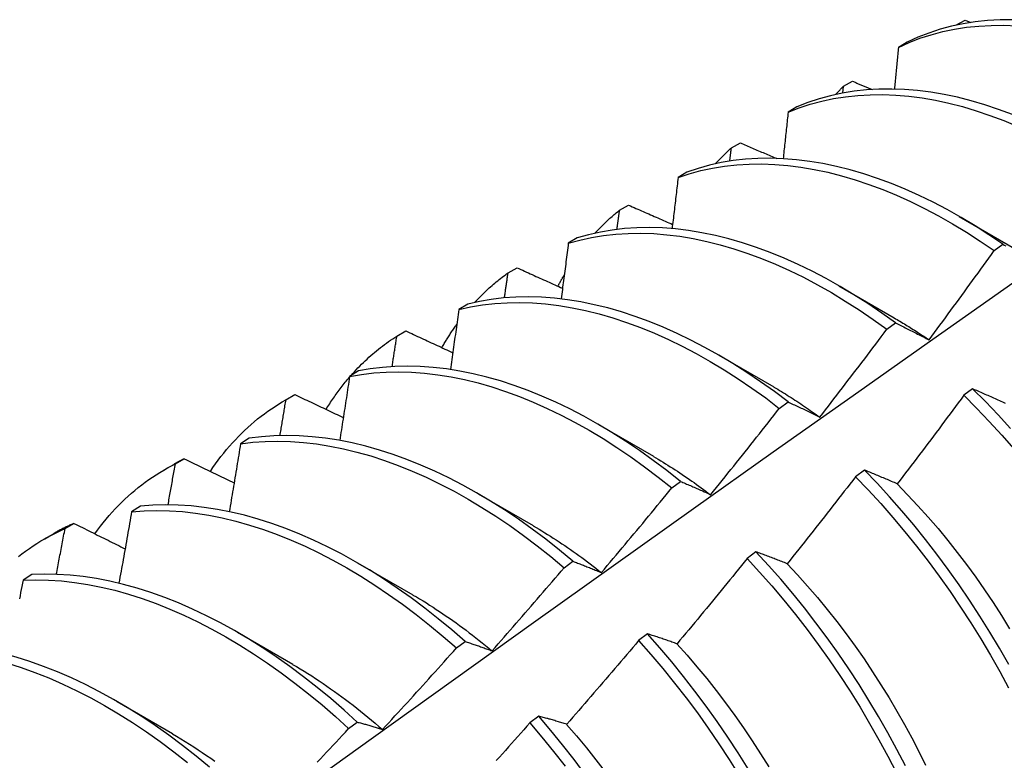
# Model space of a CAD drawing. Header units: inches. Extents: x 18 to 168, y 13 to 111.
# Tile 50 of 55: x 152.046 to 152.331, y 64.886 to 65.1. Entities that reach past the tile are written whole.
import ezdxf

# ---------------------------------------------------------------- set-up
doc = ezdxf.new("R2010")
doc.units = ezdxf.units.IN
doc.header["$MEASUREMENT"] = 0
doc.layers.add('Visible Edges(ANSI)', color=7, linetype='Continuous', lineweight=25)

msp = doc.modelspace()

# ---------------------------------------------------------------- linework, layer by layer
at = {"layer": 'Visible Edges(ANSI)'}
for p, q in [((152.31729, 65.09881), (152.31736, 65.09888)), ((152.31735, 65.09882), (152.31736, 65.09888)), ((152.31736, 65.09888), (152.31999, 65.10031)), ((152.31999, 65.10031), (152.32169, 65.09963)), ((152.30329, 65.09392), (152.3007, 65.09242)), ((152.28482, 65.08118), (152.28745, 65.08261)), ((152.2846, 65.0792), (152.28482, 65.08118)), ((152.27137, 65.07521), (152.2688, 65.07369)), ((152.25238, 65.06334), (152.255, 65.06478)), ((152.23954, 65.05635), (152.23697, 65.05482)), ((152.22004, 65.04535), (152.22265, 65.04681)), ((152.31832, 65.04353), (152.33427, 65.0343)), ((152.20778, 65.03734), (152.20522, 65.0358)), ((152.3284, 65.03365), (152.33091, 65.03549)), ((152.18778, 65.02723), (152.19038, 65.0287)), ((152.28352, 65.02349), (152.29947, 65.01427)), ((152.1761, 65.01818), (152.17354, 65.01662)), ((152.29734, 65.01091), (152.29985, 65.01276)), ((152.15562, 65.00897), (152.15821, 65.01045)), ((152.24872, 65.00346), (152.26467, 64.99423)), ((152.14448, 64.99886), (152.14193, 64.9973)), ((152.32216, 64.99372), (152.31963, 64.99182)), ((152.12306, 64.99028), (152.12587, 64.9919)), ((152.12354, 64.99056), (152.12613, 64.99205)), ((152.12613, 64.99205), (152.12587, 64.9919)), ((152.26626, 64.98805), (152.26877, 64.9899)), ((152.21392, 64.98342), (152.22987, 64.97419)), ((152.11292, 64.9794), (152.11038, 64.97782)), ((152.09154, 64.972), (152.09412, 64.9735)), ((152.08826, 64.97024), (152.09107, 64.97186)), ((152.29086, 64.97019), (152.28833, 64.96829)), ((152.23516, 64.96507), (152.23767, 64.96693)), ((152.17912, 64.96338), (152.19507, 64.95415)), ((152.08143, 64.95978), (152.07889, 64.95818)), ((152.05963, 64.9533), (152.0622, 64.95481)), ((152.05346, 64.9502), (152.05627, 64.95182)), ((152.2595, 64.94657), (152.25697, 64.94466)), ((152.14433, 64.94334), (152.16028, 64.93411)), ((152.20402, 64.94198), (152.20653, 64.94385)), ((152.05, 64.94), (152.04746, 64.9384)), ((152.10953, 64.9233), (152.12548, 64.91407)), ((152.2281, 64.92285), (152.22556, 64.92093)), ((152.17284, 64.91877), (152.17537, 64.92065)), ((152.07473, 64.90326), (152.09068, 64.89403)), ((152.14163, 64.89545), (152.14416, 64.89734)), ((152.19664, 64.89905), (152.19409, 64.89712))]:
    msp.add_line(p, q, dxfattribs=at)
at = {"layer": 'Visible Edges(ANSI)', "flags": 128}
for points in [[(152.33377, 65.10042), (152.33011, 65.10039), (152.3265, 65.10019), (152.32296, 65.09981), (152.31949, 65.09926), (152.31609, 65.09853), (152.31276, 65.09764), (152.30952, 65.09657), (152.30636, 65.09533), (152.30329, 65.09392)], [(152.3007, 65.09242), (152.30378, 65.09381), (152.30695, 65.09504), (152.3102, 65.09609), (152.31353, 65.09697), (152.31694, 65.09769), (152.32041, 65.09822), (152.32396, 65.09859), (152.32757, 65.09878), (152.33124, 65.0988), (152.33497, 65.09864)], [(152.3007, 65.09242), (152.30066, 65.09192), (152.30061, 65.09142), (152.30056, 65.09092), (152.30052, 65.09041), (152.30047, 65.08991), (152.30042, 65.08941), (152.30037, 65.08891), (152.30032, 65.08841), (152.30028, 65.08791), (152.30023, 65.0874), (152.30018, 65.0869), (152.30013, 65.0864), (152.30009, 65.0859), (152.30004, 65.0854), (152.29999, 65.08489), (152.29994, 65.08439), (152.29989, 65.08389), (152.29984, 65.08339), (152.29979, 65.08288), (152.29975, 65.08238), (152.2997, 65.08188), (152.29965, 65.08138), (152.2996, 65.08087), (152.29955, 65.08037)], [(152.28745, 65.08261), (152.28769, 65.08252), (152.28792, 65.08242), (152.28816, 65.08232), (152.2884, 65.08222), (152.28864, 65.08212), (152.28887, 65.08202), (152.28911, 65.08192), (152.28935, 65.08183), (152.28959, 65.08173), (152.28982, 65.08163), (152.29006, 65.08153), (152.2903, 65.08143), (152.29054, 65.08133), (152.29078, 65.08123), (152.29101, 65.08114), (152.29125, 65.08104), (152.29149, 65.08094), (152.29173, 65.08084), (152.29197, 65.08074), (152.2922, 65.08064), (152.29244, 65.08055), (152.29268, 65.08045), (152.29292, 65.08035), (152.29316, 65.08025)], [(152.33372, 65.07301), (152.32971, 65.0745), (152.32572, 65.07583), (152.32176, 65.07699), (152.31782, 65.07799), (152.31392, 65.07881), (152.31006, 65.07946), (152.30624, 65.07994), (152.30247, 65.08025), (152.29876, 65.08038), (152.29509, 65.08034), (152.29149, 65.08013), (152.28795, 65.07974), (152.28448, 65.07918), (152.28109, 65.07845), (152.27777, 65.07754), (152.27453, 65.07646), (152.27137, 65.07521)], [(152.28249, 65.07877), (152.28259, 65.07888), (152.28268, 65.07898), (152.28278, 65.07908), (152.28287, 65.07918), (152.28297, 65.07929), (152.28307, 65.07939), (152.28316, 65.07949), (152.28326, 65.07959), (152.28335, 65.07969), (152.28345, 65.07979), (152.28355, 65.07989), (152.28365, 65.07999), (152.28374, 65.08009), (152.28384, 65.08019), (152.28394, 65.08029), (152.28403, 65.08039), (152.28413, 65.08049), (152.28423, 65.08059), (152.28433, 65.08069), (152.28443, 65.08079), (152.28453, 65.08089), (152.28462, 65.08098), (152.28472, 65.08108), (152.28482, 65.08118)], [(152.2688, 65.07369), (152.27196, 65.07493), (152.27521, 65.07599), (152.27853, 65.07689), (152.28193, 65.07761), (152.28541, 65.07816), (152.28895, 65.07853), (152.29256, 65.07873), (152.29622, 65.07876), (152.29995, 65.07861), (152.30372, 65.07829), (152.30754, 65.0778), (152.31141, 65.07714), (152.31531, 65.0763), (152.31924, 65.07529), (152.32321, 65.07412), (152.3272, 65.07277), (152.33121, 65.07127), (152.33523, 65.06959)], [(152.2688, 65.07369), (152.26874, 65.07313), (152.26868, 65.07257), (152.26862, 65.07201), (152.26857, 65.07145), (152.26851, 65.07089), (152.26845, 65.07033), (152.26839, 65.06977), (152.26833, 65.06921), (152.26827, 65.06865), (152.26821, 65.06809), (152.26815, 65.06753), (152.26809, 65.06697), (152.26803, 65.06641), (152.26797, 65.06585), (152.26791, 65.06529), (152.26785, 65.06472), (152.26779, 65.06416), (152.26773, 65.0636), (152.26767, 65.06304), (152.26761, 65.06248), (152.26755, 65.06192), (152.26749, 65.06135), (152.26743, 65.06079), (152.26736, 65.06023)], [(152.255, 65.06478), (152.25544, 65.0646), (152.25587, 65.06441), (152.25631, 65.06422), (152.25675, 65.06404), (152.25718, 65.06385), (152.25762, 65.06366), (152.25806, 65.06348), (152.25849, 65.06329), (152.25893, 65.0631), (152.25937, 65.06292), (152.2598, 65.06273), (152.26024, 65.06254), (152.26068, 65.06236), (152.26112, 65.06217), (152.26155, 65.06199), (152.26199, 65.0618), (152.26243, 65.06161), (152.26287, 65.06143), (152.2633, 65.06124), (152.26374, 65.06105), (152.26418, 65.06087), (152.26462, 65.06068), (152.26506, 65.0605), (152.2655, 65.06031)], [(152.24769, 65.05873), (152.24788, 65.05894), (152.24807, 65.05914), (152.24826, 65.05934), (152.24845, 65.05954), (152.24864, 65.05974), (152.24883, 65.05994), (152.24902, 65.06013), (152.24921, 65.06033), (152.24941, 65.06052), (152.2496, 65.06072), (152.24979, 65.06091), (152.24999, 65.0611), (152.25018, 65.0613), (152.25038, 65.06149), (152.25058, 65.06168), (152.25078, 65.06186), (152.25097, 65.06205), (152.25117, 65.06224), (152.25137, 65.06242), (152.25157, 65.06261), (152.25177, 65.06279), (152.25198, 65.06297), (152.25218, 65.06315), (152.25238, 65.06334)], [(152.25192, 65.05952), (152.25194, 65.05968), (152.25196, 65.05984), (152.25198, 65.06), (152.252, 65.06016), (152.25202, 65.06032), (152.25204, 65.06048), (152.25206, 65.06064), (152.25208, 65.06079), (152.25209, 65.06095), (152.25211, 65.06111), (152.25213, 65.06127), (152.25215, 65.06143), (152.25217, 65.06159), (152.25219, 65.06175), (152.25221, 65.06191), (152.25223, 65.06207), (152.25225, 65.06222), (152.25227, 65.06238), (152.25229, 65.06254), (152.25231, 65.0627), (152.25232, 65.06286), (152.25234, 65.06302), (152.25236, 65.06318), (152.25238, 65.06334)], [(152.33091, 65.03549), (152.3269, 65.03821), (152.32289, 65.04079), (152.31886, 65.04322), (152.31482, 65.0455), (152.31077, 65.04763), (152.30673, 65.0496), (152.3027, 65.05141), (152.29868, 65.05306), (152.29467, 65.05455), (152.29068, 65.05587), (152.28672, 65.05702), (152.28279, 65.058), (152.27889, 65.05882), (152.27504, 65.05946), (152.27122, 65.05993), (152.26745, 65.06022), (152.26374, 65.06035), (152.26008, 65.0603), (152.25648, 65.06007), (152.25295, 65.05967), (152.24948, 65.0591), (152.24609, 65.05836), (152.24278, 65.05744), (152.23954, 65.05635)], [(152.23697, 65.05482), (152.24021, 65.0559), (152.24353, 65.0568), (152.24693, 65.05753), (152.2504, 65.05809), (152.25394, 65.05848), (152.25754, 65.05869), (152.26121, 65.05873), (152.26493, 65.05859), (152.2687, 65.05828), (152.27252, 65.0578), (152.27638, 65.05714), (152.28028, 65.05631), (152.28421, 65.05532), (152.28818, 65.05415), (152.29216, 65.05282), (152.29617, 65.05132), (152.3002, 65.04966), (152.30423, 65.04784), (152.30827, 65.04585), (152.31231, 65.04372), (152.31635, 65.04142), (152.32038, 65.03898), (152.3244, 65.03639), (152.3284, 65.03365)], [(152.23697, 65.05482), (152.2369, 65.05421), (152.23683, 65.05359), (152.23676, 65.05297), (152.23669, 65.05236), (152.23662, 65.05174), (152.23654, 65.05112), (152.23647, 65.05051), (152.2364, 65.04989), (152.23633, 65.04927), (152.23626, 65.04866), (152.23618, 65.04804), (152.23611, 65.04742), (152.23604, 65.0468), (152.23597, 65.04618), (152.23589, 65.04557), (152.23582, 65.04495), (152.23575, 65.04433), (152.23567, 65.04371), (152.2356, 65.04309), (152.23553, 65.04248), (152.23545, 65.04186), (152.23538, 65.04124), (152.2353, 65.04062), (152.23523, 65.04)], [(152.2129, 65.03869), (152.21318, 65.039), (152.21346, 65.0393), (152.21374, 65.0396), (152.21403, 65.03989), (152.21431, 65.04019), (152.2146, 65.04048), (152.21489, 65.04077), (152.21518, 65.04105), (152.21547, 65.04134), (152.21576, 65.04162), (152.21606, 65.0419), (152.21636, 65.04218), (152.21666, 65.04246), (152.21696, 65.04273), (152.21726, 65.043), (152.21756, 65.04327), (152.21786, 65.04354), (152.21817, 65.04381), (152.21848, 65.04407), (152.21879, 65.04433), (152.2191, 65.04459), (152.21941, 65.04485), (152.21972, 65.0451), (152.22004, 65.04535)], [(152.2193, 65.03978), (152.21933, 65.04002), (152.21936, 65.04025), (152.21939, 65.04048), (152.21943, 65.04071), (152.21946, 65.04095), (152.21949, 65.04118), (152.21952, 65.04141), (152.21955, 65.04164), (152.21958, 65.04187), (152.21961, 65.04211), (152.21964, 65.04234), (152.21967, 65.04257), (152.2197, 65.0428), (152.21973, 65.04303), (152.21976, 65.04327), (152.21979, 65.0435), (152.21982, 65.04373), (152.21985, 65.04396), (152.21988, 65.04419), (152.21991, 65.04443), (152.21995, 65.04466), (152.21998, 65.04489), (152.22001, 65.04512), (152.22004, 65.04535)], [(152.22265, 65.04681), (152.22317, 65.04658), (152.2237, 65.04635), (152.22423, 65.04611), (152.22476, 65.04588), (152.22529, 65.04565), (152.22582, 65.04541), (152.22635, 65.04518), (152.22688, 65.04495), (152.22741, 65.04472), (152.22794, 65.04448), (152.22847, 65.04425), (152.229, 65.04402), (152.22953, 65.04379), (152.23006, 65.04355), (152.23059, 65.04332), (152.23112, 65.04309), (152.23165, 65.04286), (152.23219, 65.04262), (152.23272, 65.04239), (152.23325, 65.04216), (152.23378, 65.04193), (152.23431, 65.04169), (152.23484, 65.04146), (152.23538, 65.04123)], [(152.29985, 65.01276), (152.29587, 65.01561), (152.29187, 65.01833), (152.28785, 65.0209), (152.28382, 65.02332), (152.27978, 65.02559), (152.27574, 65.02771), (152.2717, 65.02967), (152.26766, 65.03147), (152.26364, 65.03311), (152.25964, 65.03459), (152.25565, 65.0359), (152.25169, 65.03704), (152.24776, 65.03802), (152.24387, 65.03882), (152.24001, 65.03945), (152.2362, 65.03991), (152.23243, 65.0402), (152.22872, 65.04031), (152.22506, 65.04025), (152.22147, 65.04001), (152.21794, 65.03961), (152.21448, 65.03902), (152.21109, 65.03827), (152.20778, 65.03734)], [(152.20522, 65.0358), (152.20854, 65.03671), (152.21193, 65.03745), (152.21539, 65.03802), (152.21893, 65.03842), (152.22253, 65.03864), (152.22619, 65.03869), (152.22991, 65.03856), (152.23367, 65.03826), (152.23749, 65.03779), (152.24135, 65.03715), (152.24525, 65.03633), (152.24918, 65.03534), (152.25314, 65.03419), (152.25713, 65.03286), (152.26113, 65.03138), (152.26516, 65.02972), (152.26919, 65.02791), (152.27323, 65.02594), (152.27727, 65.02381), (152.28131, 65.02152), (152.28534, 65.01909), (152.28936, 65.01651), (152.29336, 65.01378), (152.29734, 65.01091)], [(152.20522, 65.0358), (152.20514, 65.03513), (152.20505, 65.03446), (152.20497, 65.03379), (152.20488, 65.03312), (152.20479, 65.03245), (152.20471, 65.03178), (152.20462, 65.03111), (152.20454, 65.03044), (152.20445, 65.02976), (152.20437, 65.02909), (152.20428, 65.02842), (152.20419, 65.02775), (152.20411, 65.02708), (152.20402, 65.02641), (152.20393, 65.02574), (152.20384, 65.02506), (152.20376, 65.02439), (152.20367, 65.02372), (152.20358, 65.02305), (152.20349, 65.02237), (152.20341, 65.0217), (152.20332, 65.02103), (152.20323, 65.02036), (152.20314, 65.01968)], [(152.30957, 65.00786), (152.31036, 65.00893), (152.31115, 65.01), (152.31195, 65.01107), (152.31274, 65.01213), (152.31353, 65.0132), (152.31432, 65.01427), (152.31511, 65.01535), (152.3159, 65.01642), (152.31669, 65.01749), (152.31747, 65.01856), (152.31826, 65.01964), (152.31904, 65.02071), (152.31983, 65.02179), (152.32061, 65.02286), (152.32139, 65.02394), (152.32217, 65.02501), (152.32296, 65.02609), (152.32374, 65.02717), (152.32451, 65.02825), (152.32529, 65.02933), (152.32607, 65.03041), (152.32685, 65.03149), (152.32762, 65.03257), (152.3284, 65.03365)], [(152.33091, 65.03549), (152.33132, 65.03527), (152.33174, 65.03505)], [(152.19038, 65.0287), (152.19093, 65.02845), (152.19148, 65.02821), (152.19202, 65.02796), (152.19257, 65.02771), (152.19312, 65.02746), (152.19366, 65.02721), (152.19421, 65.02697), (152.19476, 65.02672), (152.19531, 65.02647), (152.19586, 65.02622), (152.1964, 65.02598), (152.19695, 65.02573), (152.1975, 65.02548), (152.19805, 65.02524), (152.1986, 65.02499), (152.19915, 65.02474), (152.1997, 65.02449), (152.20025, 65.02425), (152.20079, 65.024), (152.20134, 65.02375), (152.20189, 65.02351), (152.20244, 65.02326), (152.20299, 65.02301), (152.20354, 65.02277)], [(152.1781, 65.01865), (152.17847, 65.01906), (152.17885, 65.01945), (152.17922, 65.01985), (152.1796, 65.02024), (152.17999, 65.02063), (152.18037, 65.02101), (152.18076, 65.02139), (152.18116, 65.02176), (152.18155, 65.02213), (152.18195, 65.0225), (152.18235, 65.02287), (152.18275, 65.02322), (152.18315, 65.02358), (152.18356, 65.02393), (152.18397, 65.02428), (152.18438, 65.02462), (152.1848, 65.02496), (152.18522, 65.0253), (152.18564, 65.02563), (152.18606, 65.02596), (152.18649, 65.02628), (152.18692, 65.0266), (152.18735, 65.02692), (152.18778, 65.02723)], [(152.18675, 65.01998), (152.18679, 65.02028), (152.18683, 65.02059), (152.18688, 65.02089), (152.18692, 65.02119), (152.18696, 65.02149), (152.18701, 65.0218), (152.18705, 65.0221), (152.18709, 65.0224), (152.18714, 65.0227), (152.18718, 65.023), (152.18722, 65.02331), (152.18727, 65.02361), (152.18731, 65.02391), (152.18735, 65.02421), (152.1874, 65.02451), (152.18744, 65.02482), (152.18748, 65.02512), (152.18752, 65.02542), (152.18757, 65.02572), (152.18761, 65.02602), (152.18765, 65.02633), (152.1877, 65.02663), (152.18774, 65.02693), (152.18778, 65.02723)], [(152.20221, 65.02336), (152.20228, 65.0235), (152.20236, 65.02365), (152.20243, 65.02379), (152.20251, 65.02393), (152.20258, 65.02407), (152.20266, 65.02421), (152.20273, 65.02435), (152.20281, 65.02448), (152.20289, 65.02462), (152.20296, 65.02476), (152.20304, 65.0249), (152.20312, 65.02504), (152.20319, 65.02518), (152.20327, 65.02531), (152.20335, 65.02545), (152.20343, 65.02559), (152.2035, 65.02573), (152.20358, 65.02586), (152.20366, 65.026), (152.20374, 65.02614), (152.20382, 65.02627), (152.2039, 65.02641), (152.20397, 65.02654), (152.20405, 65.02668)], [(151.89258, 64.70737), (151.91601, 64.72445), (151.9394, 64.74148), (151.96277, 64.75848), (151.98611, 64.77544), (152.00943, 64.79236), (152.03272, 64.80924), (152.05598, 64.82608), (152.07923, 64.84287), (152.10245, 64.85961), (152.12565, 64.87631), (152.14884, 64.89296), (152.172, 64.90956), (152.19515, 64.92612), (152.21829, 64.94262), (152.24141, 64.95907), (152.26452, 64.97546), (152.28762, 64.99181), (152.3107, 65.00809), (152.33378, 65.02432)], [(152.26877, 64.9899), (152.26482, 64.99289), (152.26084, 64.99574), (152.25683, 64.99845), (152.25281, 65.00101), (152.24878, 65.00342), (152.24474, 65.00568), (152.2407, 65.00779), (152.23666, 65.00974), (152.23263, 65.01154), (152.2286, 65.01317), (152.2246, 65.01463), (152.22062, 65.01593), (152.21666, 65.01707), (152.21273, 65.01803), (152.20884, 65.01882), (152.20498, 65.01944), (152.20117, 65.01989), (152.19741, 65.02017), (152.1937, 65.02027), (152.19005, 65.0202), (152.18646, 65.01996), (152.18293, 65.01954), (152.17948, 65.01894), (152.1761, 65.01818)], [(152.17354, 65.01662), (152.17344, 65.0159), (152.17334, 65.01518), (152.17324, 65.01446), (152.17314, 65.01374), (152.17304, 65.01302), (152.17294, 65.01229), (152.17284, 65.01157), (152.17274, 65.01085), (152.17264, 65.01013), (152.17253, 65.0094), (152.17243, 65.00868), (152.17233, 65.00796), (152.17223, 65.00724), (152.17213, 65.00651), (152.17203, 65.00579), (152.17192, 65.00507), (152.17182, 65.00434), (152.17172, 65.00362), (152.17161, 65.00289), (152.17151, 65.00217), (152.17141, 65.00145), (152.1713, 65.00072), (152.1712, 65), (152.1711, 64.99927)], [(152.17354, 65.01662), (152.17693, 65.01738), (152.18039, 65.01796), (152.18392, 65.01836), (152.18751, 65.01859), (152.19117, 65.01865), (152.19488, 65.01854), (152.19865, 65.01825), (152.20246, 65.01778), (152.20632, 65.01715), (152.21022, 65.01634), (152.21415, 65.01537), (152.21811, 65.01422), (152.22209, 65.01291), (152.2261, 65.01143), (152.23012, 65.00979), (152.23415, 65.00798), (152.23819, 65.00602), (152.24224, 65.0039), (152.24627, 65.00162), (152.25031, 64.9992), (152.25433, 64.99663), (152.25833, 64.99391), (152.26231, 64.99105), (152.26626, 64.98805)], [(152.29948, 65.01422), (152.2999, 65.01398), (152.30032, 65.01373), (152.30074, 65.01348), (152.30117, 65.01323), (152.30159, 65.01298), (152.30201, 65.01273), (152.30243, 65.01247), (152.30285, 65.01221), (152.30327, 65.01195), (152.30369, 65.01169), (152.30412, 65.01143), (152.30454, 65.01116), (152.30496, 65.0109), (152.30538, 65.01063), (152.3058, 65.01036), (152.30622, 65.01009), (152.30664, 65.00981), (152.30706, 65.00954), (152.30748, 65.00926), (152.30789, 65.00898), (152.30831, 65.0087), (152.30873, 65.00842), (152.30915, 65.00813), (152.30957, 65.00784)], [(152.16866, 65.0056), (152.16882, 65.00589), (152.16899, 65.00619), (152.16916, 65.00648), (152.16933, 65.00677), (152.1695, 65.00705), (152.16967, 65.00734), (152.16985, 65.00763), (152.17002, 65.00791), (152.17019, 65.00819), (152.17037, 65.00848), (152.17055, 65.00876), (152.17073, 65.00904), (152.1709, 65.00932), (152.17108, 65.00959), (152.17127, 65.00987), (152.17145, 65.01015), (152.17163, 65.01042), (152.17182, 65.01069), (152.172, 65.01096), (152.17219, 65.01124), (152.17237, 65.0115), (152.17256, 65.01177), (152.17275, 65.01204), (152.17294, 65.01231)], [(152.27799, 64.98554), (152.27881, 64.98659), (152.27962, 64.98764), (152.28044, 64.98869), (152.28125, 64.98974), (152.28206, 64.99079), (152.28288, 64.99184), (152.28369, 64.9929), (152.2845, 64.99395), (152.28531, 64.99501), (152.28611, 64.99606), (152.28692, 64.99712), (152.28773, 64.99818), (152.28853, 64.99923), (152.28934, 65.00029), (152.29014, 65.00135), (152.29095, 65.00241), (152.29175, 65.00347), (152.29255, 65.00453), (152.29335, 65.00559), (152.29415, 65.00666), (152.29495, 65.00772), (152.29575, 65.00878), (152.29655, 65.00985), (152.29734, 65.01091)], [(152.29985, 65.01276), (152.30025, 65.01256), (152.30064, 65.01237), (152.30104, 65.01217), (152.30144, 65.01197), (152.30184, 65.01178), (152.30224, 65.01158), (152.30264, 65.01138), (152.30304, 65.01118), (152.30344, 65.01098), (152.30385, 65.01078), (152.30425, 65.01058), (152.30466, 65.01037), (152.30506, 65.01017), (152.30547, 65.00996), (152.30587, 65.00976), (152.30628, 65.00955), (152.30669, 65.00934), (152.3071, 65.00913), (152.30751, 65.00892), (152.30792, 65.00871), (152.30833, 65.0085), (152.30874, 65.00829), (152.30915, 65.00808), (152.30957, 65.00786)], [(152.14235, 64.99756), (152.14284, 64.99811), (152.14334, 64.99866), (152.14385, 64.99921), (152.14436, 64.99974), (152.14488, 65.00027), (152.1454, 65.0008), (152.14593, 65.00131), (152.14646, 65.00182), (152.14699, 65.00232), (152.14754, 65.00281), (152.14808, 65.0033), (152.14863, 65.00378), (152.14919, 65.00425), (152.14975, 65.00472), (152.15031, 65.00518), (152.15089, 65.00563), (152.15146, 65.00607), (152.15204, 65.00651), (152.15262, 65.00693), (152.15321, 65.00736), (152.15381, 65.00777), (152.15441, 65.00818), (152.15501, 65.00857), (152.15562, 65.00897)], [(152.15425, 65.00011), (152.15431, 65.00048), (152.15436, 65.00085), (152.15442, 65.00122), (152.15448, 65.00159), (152.15454, 65.00196), (152.15459, 65.00233), (152.15465, 65.0027), (152.15471, 65.00307), (152.15476, 65.00343), (152.15482, 65.0038), (152.15488, 65.00417), (152.15494, 65.00454), (152.15499, 65.00491), (152.15505, 65.00528), (152.15511, 65.00565), (152.15516, 65.00602), (152.15522, 65.00639), (152.15528, 65.00675), (152.15533, 65.00712), (152.15539, 65.00749), (152.15545, 65.00786), (152.1555, 65.00823), (152.15556, 65.0086), (152.15562, 65.00897)], [(152.15821, 65.01045), (152.15878, 65.01018), (152.15934, 65.00992), (152.1599, 65.00966), (152.16047, 65.0094), (152.16103, 65.00913), (152.1616, 65.00887), (152.16216, 65.00861), (152.16273, 65.00835), (152.16329, 65.00809), (152.16386, 65.00782), (152.16442, 65.00756), (152.16499, 65.0073), (152.16555, 65.00704), (152.16612, 65.00677), (152.16669, 65.00651), (152.16725, 65.00625), (152.16782, 65.00599), (152.16839, 65.00573), (152.16895, 65.00546), (152.16952, 65.0052), (152.17009, 65.00494), (152.17066, 65.00468), (152.17123, 65.00442), (152.17179, 65.00415)], [(152.23767, 64.96693), (152.23374, 64.97004), (152.22978, 64.97302), (152.2258, 64.97586), (152.2218, 64.97856), (152.21777, 64.98112), (152.21374, 64.98352), (152.2097, 64.98577), (152.20566, 64.98787), (152.20162, 64.98982), (152.19759, 64.9916), (152.19357, 64.99322), (152.18956, 64.99468), (152.18558, 64.99597), (152.18163, 64.99709), (152.1777, 64.99804), (152.17381, 64.99883), (152.16996, 64.99944), (152.16615, 64.99988), (152.16239, 65.00014), (152.15869, 65.00023), (152.15504, 65.00015), (152.15145, 64.9999), (152.14793, 64.99947), (152.14448, 64.99886)], [(152.13515, 64.98775), (152.1354, 64.98817), (152.13566, 64.98858), (152.13592, 64.98899), (152.13619, 64.9894), (152.13645, 64.98981), (152.13672, 64.99021), (152.13699, 64.99061), (152.13726, 64.99101), (152.13753, 64.9914), (152.13781, 64.9918), (152.13808, 64.99219), (152.13836, 64.99258), (152.13865, 64.99296), (152.13893, 64.99334), (152.13922, 64.99372), (152.1395, 64.9941), (152.1398, 64.99448), (152.14009, 64.99485), (152.14038, 64.99522), (152.14068, 64.99558), (152.14098, 64.99595), (152.14128, 64.99631), (152.14158, 64.99667), (152.14188, 64.99703)], [(152.14193, 64.9973), (152.14181, 64.99653), (152.14169, 64.99576), (152.14158, 64.99499), (152.14146, 64.99422), (152.14135, 64.99344), (152.14123, 64.99267), (152.14111, 64.9919), (152.141, 64.99113), (152.14088, 64.99036), (152.14076, 64.98959), (152.14064, 64.98882), (152.14053, 64.98804), (152.14041, 64.98727), (152.14029, 64.9865), (152.14017, 64.98573), (152.14005, 64.98496), (152.13993, 64.98418), (152.13981, 64.98341), (152.13969, 64.98264), (152.13957, 64.98186), (152.13945, 64.98109), (152.13933, 64.98032), (152.13921, 64.97955), (152.13909, 64.97877)], [(152.14193, 64.9973), (152.14538, 64.99789), (152.14891, 64.9983), (152.1525, 64.99855), (152.15615, 64.99861), (152.15986, 64.99851), (152.16363, 64.99823), (152.16744, 64.99778), (152.17129, 64.99715), (152.17519, 64.99636), (152.17911, 64.99539), (152.18307, 64.99425), (152.18706, 64.99295), (152.19106, 64.99148), (152.19508, 64.98985), (152.19912, 64.98805), (152.20316, 64.9861), (152.2072, 64.98399), (152.21124, 64.98172), (152.21527, 64.97931), (152.21929, 64.97674), (152.22329, 64.97403), (152.22727, 64.97118), (152.23123, 64.96819), (152.23516, 64.96507)], [(152.26467, 64.99421), (152.26522, 64.99389), (152.26578, 64.99356), (152.26634, 64.99323), (152.2669, 64.99289), (152.26746, 64.99255), (152.26801, 64.99221), (152.26857, 64.99187), (152.26913, 64.99152), (152.26968, 64.99117), (152.27024, 64.99081), (152.27079, 64.99045), (152.27135, 64.99009), (152.2719, 64.98973), (152.27246, 64.98936), (152.27301, 64.98899), (152.27356, 64.98861), (152.27412, 64.98824), (152.27467, 64.98785), (152.27522, 64.98747), (152.27577, 64.98708), (152.27633, 64.98669), (152.27688, 64.9863), (152.27743, 64.9859), (152.27798, 64.9855)], [(152.33173, 64.98945), (152.33131, 64.98964), (152.33088, 64.98983), (152.33046, 64.99003), (152.33004, 64.99022), (152.32961, 64.99041), (152.32919, 64.9906), (152.32877, 64.99079), (152.32835, 64.99098), (152.32794, 64.99117), (152.32752, 64.99135), (152.3271, 64.99154), (152.32668, 64.99173), (152.32627, 64.99191), (152.32585, 64.99209), (152.32544, 64.99228), (152.32503, 64.99246), (152.32461, 64.99264), (152.3242, 64.99282), (152.32379, 64.993), (152.32338, 64.99318), (152.32297, 64.99336), (152.32257, 64.99354), (152.32216, 64.99372)], [(152.33313, 64.98227), (152.32953, 64.98619), (152.32587, 64.99001), (152.32216, 64.99372)], [(152.12613, 64.99205), (152.12671, 64.99177), (152.12729, 64.99149), (152.12787, 64.99122), (152.12845, 64.99094), (152.12903, 64.99066), (152.12961, 64.99038), (152.13019, 64.99011), (152.13078, 64.98983), (152.13136, 64.98955), (152.13194, 64.98928), (152.13252, 64.989), (152.13311, 64.98872), (152.13369, 64.98844), (152.13427, 64.98817), (152.13486, 64.98789), (152.13544, 64.98761), (152.13602, 64.98734), (152.13661, 64.98706), (152.13719, 64.98678), (152.13778, 64.9865), (152.13836, 64.98623), (152.13895, 64.98595), (152.13953, 64.98567), (152.14012, 64.9854)], [(152.31963, 64.99182), (152.31884, 64.99075), (152.31804, 64.98967), (152.31725, 64.9886), (152.31645, 64.98753), (152.31566, 64.98646), (152.31486, 64.98539), (152.31406, 64.98432), (152.31326, 64.98325), (152.31246, 64.98218), (152.31166, 64.98111), (152.31086, 64.98005), (152.31006, 64.97898), (152.30926, 64.97792), (152.30845, 64.97685), (152.30765, 64.97579), (152.30684, 64.97472), (152.30604, 64.97366), (152.30523, 64.9726), (152.30442, 64.97154), (152.30361, 64.97048), (152.3028, 64.96942), (152.30199, 64.96836), (152.30118, 64.9673), (152.30037, 64.96624)], [(152.31963, 64.99182), (152.32334, 64.9881), (152.327, 64.98427), (152.33059, 64.98034), (152.33412, 64.97632)], [(152.10168, 64.96981), (152.10242, 64.97091), (152.10317, 64.97199), (152.10394, 64.97305), (152.10473, 64.97409), (152.10553, 64.97511), (152.10635, 64.97611), (152.10718, 64.97709), (152.10802, 64.97805), (152.10889, 64.97899), (152.10976, 64.97991), (152.11065, 64.98081), (152.11156, 64.98169), (152.11248, 64.98255), (152.11342, 64.98338), (152.11437, 64.9842), (152.11533, 64.98499), (152.11631, 64.98576), (152.1173, 64.98651), (152.11831, 64.98724), (152.11933, 64.98795), (152.12036, 64.98863), (152.12141, 64.9893), (152.12246, 64.98994), (152.12354, 64.99056)], [(152.12181, 64.98017), (152.12188, 64.9806), (152.12195, 64.98104), (152.12203, 64.98147), (152.1221, 64.9819), (152.12217, 64.98234), (152.12224, 64.98277), (152.12232, 64.9832), (152.12239, 64.98363), (152.12246, 64.98407), (152.12253, 64.9845), (152.12261, 64.98493), (152.12268, 64.98537), (152.12275, 64.9858), (152.12282, 64.98623), (152.12289, 64.98666), (152.12297, 64.9871), (152.12304, 64.98753), (152.12311, 64.98796), (152.12318, 64.98839), (152.12325, 64.98883), (152.12332, 64.98926), (152.12339, 64.98969), (152.12347, 64.99012), (152.12354, 64.99056)], [(152.2464, 64.96311), (152.24724, 64.96414), (152.24807, 64.96517), (152.24891, 64.9662), (152.24974, 64.96724), (152.25058, 64.96827), (152.25141, 64.9693), (152.25224, 64.97034), (152.25307, 64.97138), (152.25391, 64.97241), (152.25473, 64.97345), (152.25556, 64.97449), (152.25639, 64.97553), (152.25722, 64.97657), (152.25805, 64.97761), (152.25887, 64.97865), (152.2597, 64.97969), (152.26052, 64.98073), (152.26134, 64.98178), (152.26216, 64.98282), (152.26299, 64.98387), (152.26381, 64.98491), (152.26463, 64.98596), (152.26544, 64.987), (152.26626, 64.98805)], [(152.26877, 64.9899), (152.26915, 64.98973), (152.26953, 64.98956), (152.2699, 64.98939), (152.27028, 64.98921), (152.27066, 64.98904), (152.27104, 64.98886), (152.27142, 64.98868), (152.2718, 64.9885), (152.27218, 64.98833), (152.27256, 64.98815), (152.27295, 64.98797), (152.27333, 64.98778), (152.27372, 64.9876), (152.2741, 64.98742), (152.27449, 64.98723), (152.27487, 64.98705), (152.27526, 64.98686), (152.27565, 64.98668), (152.27604, 64.98649), (152.27643, 64.9863), (152.27682, 64.98611), (152.27721, 64.98592), (152.2776, 64.98573), (152.27799, 64.98554)], [(152.20653, 64.94385), (152.20264, 64.94708), (152.19871, 64.95019), (152.19475, 64.95316), (152.19076, 64.95599), (152.18676, 64.95868), (152.18274, 64.96122), (152.1787, 64.96362), (152.17466, 64.96586), (152.17062, 64.96795), (152.16658, 64.96989), (152.16255, 64.97166), (152.15853, 64.97327), (152.15453, 64.97472), (152.15055, 64.976), (152.14659, 64.97711), (152.14267, 64.97805), (152.13878, 64.97883), (152.13493, 64.97943), (152.13113, 64.97986), (152.12737, 64.98011), (152.12367, 64.98019), (152.12002, 64.9801), (152.11644, 64.97984), (152.11292, 64.9794)], [(152.11038, 64.97782), (152.11024, 64.977), (152.11011, 64.97618), (152.10998, 64.97537), (152.10985, 64.97455), (152.10971, 64.97373), (152.10958, 64.97291), (152.10945, 64.9721), (152.10931, 64.97128), (152.10918, 64.97046), (152.10904, 64.96964), (152.10891, 64.96883), (152.10877, 64.96801), (152.10864, 64.96719), (152.1085, 64.96637), (152.10836, 64.96555), (152.10823, 64.96473), (152.10809, 64.96391), (152.10795, 64.96309), (152.10782, 64.96227), (152.10768, 64.96145), (152.10754, 64.96064), (152.1074, 64.95982), (152.10727, 64.959), (152.10713, 64.95818)], [(152.11038, 64.97782), (152.1139, 64.97824), (152.11749, 64.9785), (152.12114, 64.97858), (152.12484, 64.97848), (152.1286, 64.97821), (152.13241, 64.97777), (152.13626, 64.97716), (152.14015, 64.97637), (152.14408, 64.97541), (152.14804, 64.97429), (152.15202, 64.97299), (152.15602, 64.97154), (152.16005, 64.96991), (152.16408, 64.96813), (152.16812, 64.96618), (152.17216, 64.96408), (152.1762, 64.96182), (152.18023, 64.95942), (152.18425, 64.95686), (152.18826, 64.95416), (152.19224, 64.95132), (152.1962, 64.94834), (152.20013, 64.94522), (152.20402, 64.94198)], [(152.09412, 64.9735), (152.09399, 64.97344), (152.09386, 64.97337), (152.09374, 64.97331), (152.09361, 64.97324), (152.09348, 64.97318), (152.09335, 64.97311), (152.09322, 64.97304), (152.09309, 64.97298), (152.09297, 64.97291), (152.09284, 64.97284), (152.09271, 64.97277), (152.09258, 64.97271), (152.09246, 64.97264), (152.09233, 64.97257), (152.0922, 64.9725), (152.09208, 64.97243), (152.09195, 64.97236), (152.09182, 64.97229), (152.0917, 64.97222), (152.09157, 64.97215), (152.09145, 64.97208), (152.09132, 64.97201), (152.09119, 64.97193), (152.09107, 64.97186)], [(152.09412, 64.9735), (152.09472, 64.97321), (152.09532, 64.97292), (152.09591, 64.97263), (152.09651, 64.97234), (152.09711, 64.97204), (152.09771, 64.97175), (152.09831, 64.97146), (152.09891, 64.97117), (152.09951, 64.97087), (152.1001, 64.97058), (152.1007, 64.97029), (152.1013, 64.97), (152.1019, 64.9697), (152.1025, 64.96941), (152.1031, 64.96912), (152.10371, 64.96883), (152.10431, 64.96854), (152.10491, 64.96824), (152.10551, 64.96795), (152.10611, 64.96766), (152.10671, 64.96737), (152.10732, 64.96708), (152.10792, 64.96678), (152.10852, 64.96649)], [(152.22986, 64.97414), (152.23056, 64.97373), (152.23125, 64.97332), (152.23195, 64.9729), (152.23264, 64.97248), (152.23333, 64.97206), (152.23403, 64.97163), (152.23472, 64.97119), (152.23541, 64.97075), (152.2361, 64.9703), (152.23679, 64.96985), (152.23748, 64.9694), (152.23817, 64.96894), (152.23886, 64.96847), (152.23955, 64.968), (152.24024, 64.96753), (152.24093, 64.96705), (152.24161, 64.96657), (152.2423, 64.96608), (152.24298, 64.96558), (152.24367, 64.96509), (152.24435, 64.96458), (152.24503, 64.96408), (152.24571, 64.96357), (152.24639, 64.96305)], [(152.06826, 64.95178), (152.06905, 64.95288), (152.06985, 64.95395), (152.07068, 64.955), (152.07152, 64.95604), (152.07237, 64.95705), (152.07325, 64.95803), (152.07413, 64.959), (152.07504, 64.95995), (152.07596, 64.96087), (152.07689, 64.96177), (152.07784, 64.96265), (152.07881, 64.96351), (152.07979, 64.96434), (152.08079, 64.96516), (152.0818, 64.96594), (152.08283, 64.96671), (152.08387, 64.96745), (152.08492, 64.96817), (152.08599, 64.96887), (152.08707, 64.96954), (152.08817, 64.97019), (152.08928, 64.97082), (152.0904, 64.97142), (152.09154, 64.972)], [(152.08942, 64.96015), (152.08951, 64.96065), (152.0896, 64.96114), (152.08969, 64.96164), (152.08978, 64.96213), (152.08987, 64.96262), (152.08996, 64.96312), (152.09005, 64.96361), (152.09014, 64.96411), (152.09022, 64.9646), (152.09031, 64.96509), (152.0904, 64.96559), (152.09049, 64.96608), (152.09058, 64.96657), (152.09067, 64.96707), (152.09075, 64.96756), (152.09084, 64.96805), (152.09093, 64.96855), (152.09102, 64.96904), (152.0911, 64.96953), (152.09119, 64.97003), (152.09128, 64.97052), (152.09137, 64.97101), (152.09145, 64.97151), (152.09154, 64.972)], [(152.28833, 64.96829), (152.28751, 64.96723), (152.28669, 64.96618), (152.28588, 64.96512), (152.28506, 64.96407), (152.28424, 64.96302), (152.28342, 64.96196), (152.2826, 64.96091), (152.28178, 64.95986), (152.28096, 64.95881), (152.28014, 64.95776), (152.27932, 64.95671), (152.27849, 64.95567), (152.27767, 64.95462), (152.27684, 64.95357), (152.27602, 64.95253), (152.27519, 64.95148), (152.27436, 64.95044), (152.27353, 64.9494), (152.2727, 64.94835), (152.27187, 64.94731), (152.27104, 64.94627), (152.27021, 64.94523), (152.26938, 64.94419), (152.26854, 64.94315)], [(152.28833, 64.96829), (152.29198, 64.96447), (152.29558, 64.96054), (152.29911, 64.95652), (152.30258, 64.9524), (152.30597, 64.9482), (152.30928, 64.94391), (152.31251, 64.93954), (152.31566, 64.9351), (152.31872, 64.93059), (152.32169, 64.92602), (152.32457, 64.9214), (152.32734, 64.91672), (152.33002, 64.91201), (152.33259, 64.90725)], [(152.30037, 64.96624), (152.29997, 64.96642), (152.29956, 64.96659), (152.29916, 64.96676), (152.29875, 64.96693), (152.29835, 64.9671), (152.29795, 64.96727), (152.29755, 64.96744), (152.29715, 64.96761), (152.29675, 64.96778), (152.29635, 64.96794), (152.29595, 64.96811), (152.29556, 64.96827), (152.29516, 64.96844), (152.29477, 64.9686), (152.29437, 64.96876), (152.29398, 64.96893), (152.29358, 64.96909), (152.29319, 64.96925), (152.2928, 64.96941), (152.29241, 64.96956), (152.29202, 64.96972), (152.29163, 64.96988), (152.29124, 64.97004), (152.29086, 64.97019)], [(152.33263, 64.91398), (152.32995, 64.9187), (152.32716, 64.92337), (152.32428, 64.92799), (152.32131, 64.93255), (152.31824, 64.93706), (152.31508, 64.94149), (152.31184, 64.94585), (152.30852, 64.95014), (152.30513, 64.95434), (152.30166, 64.95845), (152.29812, 64.96246), (152.29452, 64.96638), (152.29086, 64.97019)], [(152.21478, 64.94058), (152.21564, 64.94159), (152.2165, 64.9426), (152.21736, 64.94362), (152.21821, 64.94463), (152.21907, 64.94564), (152.21992, 64.94666), (152.22078, 64.94768), (152.22163, 64.94869), (152.22248, 64.94971), (152.22333, 64.95073), (152.22418, 64.95175), (152.22503, 64.95277), (152.22588, 64.95379), (152.22673, 64.95481), (152.22757, 64.95584), (152.22842, 64.95686), (152.22926, 64.95788), (152.23011, 64.95891), (152.23095, 64.95993), (152.23179, 64.96096), (152.23264, 64.96199), (152.23348, 64.96301), (152.23432, 64.96404), (152.23516, 64.96507)], [(152.23767, 64.96693), (152.23803, 64.96678), (152.23838, 64.96663), (152.23874, 64.96648), (152.2391, 64.96633), (152.23945, 64.96618), (152.23981, 64.96603), (152.24017, 64.96587), (152.24053, 64.96572), (152.2409, 64.96556), (152.24126, 64.9654), (152.24162, 64.96524), (152.24198, 64.96509), (152.24235, 64.96493), (152.24271, 64.96477), (152.24308, 64.9646), (152.24344, 64.96444), (152.24381, 64.96428), (152.24418, 64.96411), (152.24455, 64.96395), (152.24492, 64.96378), (152.24529, 64.96361), (152.24566, 64.96345), (152.24603, 64.96328), (152.2464, 64.96311)], [(152.30036, 64.96619), (152.30338, 64.96309), (152.30637, 64.9599), (152.3093, 64.95663), (152.31217, 64.95329), (152.31499, 64.94988), (152.31775, 64.94641), (152.32044, 64.94287), (152.32307, 64.93927), (152.32563, 64.93561), (152.32811, 64.9319), (152.33052, 64.92815), (152.33286, 64.92435)], [(152.17537, 64.92065), (152.17151, 64.924), (152.16761, 64.92723), (152.16368, 64.93033), (152.15972, 64.93329), (152.15573, 64.93611), (152.15172, 64.93879), (152.1477, 64.94133), (152.14366, 64.94372), (152.13962, 64.94595), (152.13558, 64.94803), (152.13154, 64.94996), (152.12751, 64.95172), (152.12349, 64.95332), (152.11949, 64.95476), (152.11551, 64.95603), (152.11156, 64.95713), (152.10764, 64.95807), (152.10375, 64.95883), (152.09991, 64.95942), (152.0961, 64.95984), (152.09235, 64.96008), (152.08865, 64.96016), (152.08501, 64.96005), (152.08143, 64.95978)], [(152.07889, 64.95818), (152.07874, 64.95732), (152.07859, 64.95646), (152.07844, 64.9556), (152.07829, 64.95474), (152.07814, 64.95388), (152.07798, 64.95302), (152.07783, 64.95216), (152.07768, 64.95129), (152.07753, 64.95043), (152.07737, 64.94957), (152.07722, 64.94871), (152.07707, 64.94784), (152.07691, 64.94698), (152.07676, 64.94612), (152.0766, 64.94526), (152.07645, 64.94439), (152.07629, 64.94353), (152.07614, 64.94267), (152.07598, 64.9418), (152.07583, 64.94094), (152.07567, 64.94008), (152.07551, 64.93921), (152.07536, 64.93835), (152.0752, 64.93748)], [(152.07889, 64.95818), (152.08247, 64.95845), (152.08612, 64.95854), (152.08982, 64.95845), (152.09358, 64.95819), (152.09739, 64.95776), (152.10123, 64.95716), (152.10512, 64.95638), (152.10905, 64.95544), (152.113, 64.95432), (152.11699, 64.95304), (152.12099, 64.95159), (152.12501, 64.94997), (152.12904, 64.9482), (152.13308, 64.94626), (152.13712, 64.94417), (152.14116, 64.94192), (152.14519, 64.93952), (152.14922, 64.93698), (152.15322, 64.93428), (152.15721, 64.93145), (152.16116, 64.92848), (152.16509, 64.92537), (152.16899, 64.92213), (152.17284, 64.91877)], [(152.0622, 64.95481), (152.06195, 64.9547), (152.06169, 64.95459), (152.06144, 64.95447), (152.06119, 64.95436), (152.06094, 64.95424), (152.06069, 64.95413), (152.06044, 64.95401), (152.06019, 64.95389), (152.05994, 64.95377), (152.05969, 64.95365), (152.05944, 64.95352), (152.05919, 64.9534), (152.05895, 64.95327), (152.0587, 64.95315), (152.05845, 64.95302), (152.05821, 64.95289), (152.05796, 64.95276), (152.05772, 64.95263), (152.05748, 64.9525), (152.05723, 64.95237), (152.05699, 64.95223), (152.05675, 64.9521), (152.05651, 64.95196), (152.05627, 64.95182)], [(152.0622, 64.95481), (152.06281, 64.95451), (152.06343, 64.9542), (152.06404, 64.95389), (152.06466, 64.95358), (152.06527, 64.95328), (152.06588, 64.95297), (152.0665, 64.95266), (152.06711, 64.95235), (152.06773, 64.95205), (152.06835, 64.95174), (152.06896, 64.95143), (152.06958, 64.95112), (152.07019, 64.95082), (152.07081, 64.95051), (152.07143, 64.9502), (152.07205, 64.9499), (152.07266, 64.94959), (152.07328, 64.94928), (152.0739, 64.94897), (152.07452, 64.94867), (152.07514, 64.94836), (152.07576, 64.94805), (152.07637, 64.94774), (152.07699, 64.94744)], [(152.19508, 64.95408), (152.19591, 64.9536), (152.19674, 64.95311), (152.19757, 64.95261), (152.1984, 64.95211), (152.19923, 64.9516), (152.20006, 64.95108), (152.20088, 64.95055), (152.20171, 64.95002), (152.20254, 64.94948), (152.20336, 64.94893), (152.20419, 64.94838), (152.20501, 64.94782), (152.20583, 64.94725), (152.20665, 64.94668), (152.20747, 64.94609), (152.20829, 64.94551), (152.20911, 64.94491), (152.20992, 64.94431), (152.21074, 64.9437), (152.21155, 64.94309), (152.21236, 64.94246), (152.21317, 64.94184), (152.21398, 64.9412), (152.21478, 64.94056)], [(152.04612, 64.94522), (152.04716, 64.94603), (152.04822, 64.94681), (152.0493, 64.94757), (152.05039, 64.94831), (152.05149, 64.94902), (152.05261, 64.94971), (152.05374, 64.95037), (152.05489, 64.951), (152.05606, 64.95161), (152.05723, 64.9522), (152.05842, 64.95276), (152.05963, 64.9533)], [(152.05709, 64.94006), (152.0572, 64.94061), (152.05731, 64.94117), (152.05741, 64.94172), (152.05752, 64.94227), (152.05763, 64.94282), (152.05773, 64.94337), (152.05784, 64.94393), (152.05795, 64.94448), (152.05805, 64.94503), (152.05816, 64.94558), (152.05826, 64.94613), (152.05837, 64.94668), (152.05847, 64.94723), (152.05858, 64.94779), (152.05869, 64.94834), (152.05879, 64.94889), (152.0589, 64.94944), (152.059, 64.94999), (152.0591, 64.95054), (152.05921, 64.95109), (152.05931, 64.95164), (152.05942, 64.95219), (152.05952, 64.95275), (152.05963, 64.9533)], [(152.26854, 64.94315), (152.26816, 64.9433), (152.26777, 64.94345), (152.26739, 64.9436), (152.26701, 64.94375), (152.26662, 64.9439), (152.26624, 64.94405), (152.26586, 64.9442), (152.26548, 64.94434), (152.2651, 64.94449), (152.26472, 64.94463), (152.26434, 64.94478), (152.26397, 64.94492), (152.26359, 64.94506), (152.26322, 64.9452), (152.26284, 64.94534), (152.26247, 64.94548), (152.26209, 64.94562), (152.26172, 64.94576), (152.26135, 64.9459), (152.26098, 64.94603), (152.26061, 64.94617), (152.26024, 64.9463), (152.25987, 64.94644), (152.2595, 64.94657)], [(152.30273, 64.88469), (152.30026, 64.88947), (152.29767, 64.89423), (152.29498, 64.89894), (152.2922, 64.90361), (152.28931, 64.90822), (152.28633, 64.91278), (152.28325, 64.91728), (152.28009, 64.92171), (152.27685, 64.92607), (152.27353, 64.93035), (152.27013, 64.93454), (152.26665, 64.93865), (152.26311, 64.94266), (152.2595, 64.94657)], [(152.20653, 64.94385), (152.20687, 64.94372), (152.20721, 64.94359), (152.20754, 64.94347), (152.20788, 64.94334), (152.20822, 64.94321), (152.20856, 64.94308), (152.2089, 64.94295), (152.20924, 64.94282), (152.20958, 64.94268), (152.20992, 64.94255), (152.21027, 64.94241), (152.21061, 64.94228), (152.21095, 64.94214), (152.2113, 64.942), (152.21164, 64.94187), (152.21199, 64.94173), (152.21234, 64.94159), (152.21268, 64.94144), (152.21303, 64.9413), (152.21338, 64.94116), (152.21373, 64.94102), (152.21408, 64.94087), (152.21443, 64.94072), (152.21478, 64.94058)], [(152.25697, 64.94466), (152.25613, 64.94362), (152.2553, 64.94258), (152.25446, 64.94155), (152.25362, 64.94051), (152.25278, 64.93948), (152.25194, 64.93845), (152.2511, 64.93742), (152.25025, 64.93638), (152.24941, 64.93535), (152.24857, 64.93432), (152.24772, 64.93329), (152.24688, 64.93227), (152.24603, 64.93124), (152.24518, 64.93021), (152.24433, 64.92918), (152.24349, 64.92816), (152.24264, 64.92713), (152.24179, 64.92611), (152.24093, 64.92509), (152.24008, 64.92406), (152.23923, 64.92304), (152.23838, 64.92202), (152.23752, 64.921), (152.23667, 64.91998)], [(152.25697, 64.94466), (152.26057, 64.94074), (152.26411, 64.93672), (152.26757, 64.93261), (152.27097, 64.92841), (152.27429, 64.92412), (152.27753, 64.91976), (152.28068, 64.91532), (152.28375, 64.91082), (152.28672, 64.90626), (152.2896, 64.90163), (152.29238, 64.89696), (152.29506, 64.89225), (152.29764, 64.88749), (152.30011, 64.88271)], [(152.26854, 64.94314), (152.27152, 64.93995), (152.27444, 64.93668), (152.27731, 64.93334), (152.28012, 64.92992), (152.28288, 64.92644), (152.28557, 64.92289), (152.2882, 64.91928), (152.29076, 64.91562), (152.29325, 64.91191), (152.29566, 64.90816), (152.29801, 64.90436), (152.30027, 64.90053), (152.30246, 64.89667), (152.30456, 64.89278), (152.30658, 64.88886), (152.30852, 64.88493)], [(152.14416, 64.89734), (152.14034, 64.90081), (152.13648, 64.90416), (152.13258, 64.90738), (152.12864, 64.91047), (152.12468, 64.91342), (152.12069, 64.91624), (152.11668, 64.91891), (152.11266, 64.92144), (152.10863, 64.92382), (152.10459, 64.92604), (152.10054, 64.92811), (152.09651, 64.93003), (152.09248, 64.93178), (152.08846, 64.93337), (152.08446, 64.9348), (152.08048, 64.93606), (152.07653, 64.93715), (152.07261, 64.93808), (152.06872, 64.93883), (152.06488, 64.93941), (152.06108, 64.93982), (152.05733, 64.94005), (152.05364, 64.94011), (152.05, 64.94)], [(152.18314, 64.91795), (152.18402, 64.91894), (152.1849, 64.91993), (152.18578, 64.92093), (152.18665, 64.92192), (152.18753, 64.92292), (152.18841, 64.92391), (152.18928, 64.92491), (152.19015, 64.92591), (152.19103, 64.92691), (152.1919, 64.92791), (152.19277, 64.92891), (152.19364, 64.92991), (152.19451, 64.93091), (152.19538, 64.93191), (152.19624, 64.93291), (152.19711, 64.93392), (152.19798, 64.93492), (152.19884, 64.93593), (152.19971, 64.93693), (152.20057, 64.93794), (152.20143, 64.93895), (152.2023, 64.93996), (152.20316, 64.94097), (152.20402, 64.94198)], [(152.04746, 64.9384), (152.04729, 64.93749), (152.04712, 64.93659), (152.04695, 64.93569), (152.04678, 64.93479), (152.04661, 64.93388), (152.04644, 64.93298)], [(152.04746, 64.9384), (152.0511, 64.9385), (152.0548, 64.93842), (152.05856, 64.93817), (152.06236, 64.93775), (152.06621, 64.93716), (152.07009, 64.93639), (152.07402, 64.93546), (152.07797, 64.93435), (152.08195, 64.93308), (152.08595, 64.93164), (152.08997, 64.93003), (152.094, 64.92827), (152.09804, 64.92634), (152.10208, 64.92426), (152.10612, 64.92202), (152.11016, 64.91963), (152.11418, 64.91709), (152.11818, 64.91441), (152.12217, 64.91158), (152.12613, 64.90862), (152.13006, 64.90552), (152.13396, 64.90229), (152.13782, 64.89893), (152.14163, 64.89545)], [(152.16028, 64.93409), (152.16125, 64.93353), (152.16221, 64.93295), (152.16318, 64.93237), (152.16414, 64.93178), (152.1651, 64.93117), (152.16607, 64.93056), (152.16703, 64.92994), (152.16799, 64.92931), (152.16895, 64.92866), (152.1699, 64.92801), (152.17086, 64.92735), (152.17181, 64.92668), (152.17277, 64.926), (152.17372, 64.92531), (152.17467, 64.92461), (152.17562, 64.9239), (152.17656, 64.92318), (152.1775, 64.92246), (152.17845, 64.92172), (152.17939, 64.92098), (152.18032, 64.92023), (152.18126, 64.91946), (152.18219, 64.91869), (152.18312, 64.91792)], [(152.23667, 64.91998), (152.2363, 64.92011), (152.23594, 64.92024), (152.23557, 64.92037), (152.23521, 64.92049), (152.23485, 64.92062), (152.23448, 64.92075), (152.23412, 64.92087), (152.23376, 64.92099), (152.2334, 64.92112), (152.23304, 64.92124), (152.23269, 64.92136), (152.23233, 64.92148), (152.23197, 64.9216), (152.23162, 64.92172), (152.23126, 64.92183), (152.23091, 64.92195), (152.23055, 64.92207), (152.2302, 64.92218), (152.22985, 64.9223), (152.2295, 64.92241), (152.22915, 64.92252), (152.2288, 64.92263), (152.22845, 64.92274), (152.2281, 64.92285)], [(152.25723, 64.88384), (152.25434, 64.88846), (152.25135, 64.89301), (152.24827, 64.89751), (152.24511, 64.90194), (152.24186, 64.90629), (152.23853, 64.91056), (152.23512, 64.91475), (152.23165, 64.91885), (152.2281, 64.92285)], [(152.10145, 64.88431), (152.09755, 64.88753), (152.09361, 64.89061), (152.08965, 64.89355), (152.08566, 64.89636), (152.08165, 64.89903), (152.07762, 64.90154), (152.07359, 64.90391), (152.06955, 64.90613), (152.06551, 64.90819), (152.06147, 64.9101), (152.05744, 64.91184), (152.05342, 64.91342), (152.04942, 64.91484), (152.04545, 64.91609), (152.0415, 64.91717), (152.03758, 64.91809), (152.0337, 64.91883), (152.02986, 64.9194), (152.02606, 64.9198), (152.02231, 64.92002), (152.01862, 64.92007)], [(152.17537, 64.92065), (152.17568, 64.92055), (152.176, 64.92044), (152.17632, 64.92034), (152.17663, 64.92024), (152.17695, 64.92013), (152.17727, 64.92002), (152.17759, 64.91992), (152.17791, 64.91981), (152.17823, 64.9197), (152.17856, 64.91959), (152.17888, 64.91948), (152.1792, 64.91937), (152.17953, 64.91925), (152.17985, 64.91914), (152.18018, 64.91902), (152.18051, 64.91891), (152.18083, 64.91879), (152.18116, 64.91867), (152.18149, 64.91856), (152.18182, 64.91844), (152.18215, 64.91832), (152.18248, 64.91819), (152.18281, 64.91807), (152.18314, 64.91795)], [(152.22556, 64.92093), (152.2247, 64.91992), (152.22384, 64.9189), (152.22298, 64.91789), (152.22212, 64.91687), (152.22126, 64.91586), (152.2204, 64.91484), (152.21954, 64.91383), (152.21867, 64.91282), (152.21781, 64.91181), (152.21694, 64.9108), (152.21608, 64.90979), (152.21521, 64.90878), (152.21434, 64.90777), (152.21347, 64.90676), (152.2126, 64.90576), (152.21173, 64.90475), (152.21086, 64.90375), (152.20999, 64.90274), (152.20912, 64.90174), (152.20824, 64.90074), (152.20737, 64.89974), (152.2065, 64.89874), (152.20562, 64.89774), (152.20474, 64.89674)], [(152.22556, 64.92093), (152.2291, 64.91692), (152.23257, 64.91282), (152.23597, 64.90862), (152.23929, 64.90434), (152.24254, 64.89998), (152.2457, 64.89555), (152.24877, 64.89105), (152.25175, 64.88649), (152.25463, 64.88187)], [(152.23664, 64.91996), (152.23957, 64.91668), (152.24244, 64.91334), (152.24526, 64.90992), (152.24802, 64.90644), (152.25072, 64.90289), (152.25335, 64.89929), (152.25592, 64.89564), (152.25842, 64.89194), (152.26084, 64.88819), (152.26319, 64.8844)], [(152.01609, 64.91846), (152.01978, 64.91839), (152.02353, 64.91815), (152.02733, 64.91774), (152.03118, 64.91716), (152.03506, 64.9164), (152.03898, 64.91548), (152.04294, 64.91438), (152.04691, 64.91312), (152.05091, 64.91169), (152.05493, 64.9101), (152.05896, 64.90834), (152.063, 64.90642), (152.06704, 64.90435), (152.07108, 64.90212), (152.07512, 64.89974), (152.07914, 64.89721), (152.08315, 64.89453), (152.08714, 64.89172), (152.0911, 64.88876), (152.09503, 64.88567)], [(152.15147, 64.89522), (152.15237, 64.89619), (152.15327, 64.89717), (152.15417, 64.89814), (152.15507, 64.89911), (152.15596, 64.90009), (152.15686, 64.90107), (152.15775, 64.90204), (152.15865, 64.90302), (152.15954, 64.904), (152.16043, 64.90498), (152.16133, 64.90596), (152.16222, 64.90694), (152.16311, 64.90792), (152.164, 64.9089), (152.16488, 64.90988), (152.16577, 64.91087), (152.16666, 64.91185), (152.16755, 64.91284), (152.16843, 64.91382), (152.16932, 64.91481), (152.1702, 64.9158), (152.17108, 64.91679), (152.17196, 64.91778), (152.17284, 64.91877)], [(152.12547, 64.91404), (152.12657, 64.91339), (152.12767, 64.91273), (152.12877, 64.91206), (152.12987, 64.91138), (152.13097, 64.91068), (152.13207, 64.90997), (152.13316, 64.90924), (152.13426, 64.90851), (152.13535, 64.90776), (152.13644, 64.907), (152.13753, 64.90623), (152.13862, 64.90545), (152.1397, 64.90465), (152.14079, 64.90385), (152.14187, 64.90303), (152.14294, 64.9022), (152.14402, 64.90136), (152.14509, 64.90051), (152.14616, 64.89964), (152.14723, 64.89877), (152.14829, 64.89789), (152.14935, 64.89699), (152.15041, 64.89608), (152.15146, 64.89517)], [(152.14416, 64.89734), (152.14445, 64.89726), (152.14475, 64.89719), (152.14505, 64.89711), (152.14535, 64.89703), (152.14565, 64.89695), (152.14595, 64.89686), (152.14625, 64.89678), (152.14655, 64.8967), (152.14685, 64.89661), (152.14716, 64.89653), (152.14746, 64.89644), (152.14777, 64.89635), (152.14807, 64.89626), (152.14838, 64.89617), (152.14868, 64.89608), (152.14899, 64.89599), (152.1493, 64.8959), (152.14961, 64.8958), (152.14992, 64.89571), (152.15023, 64.89561), (152.15054, 64.89552), (152.15085, 64.89542), (152.15116, 64.89532), (152.15147, 64.89522)], [(152.19409, 64.89712), (152.19321, 64.89613), (152.19233, 64.89513), (152.19145, 64.89414), (152.19057, 64.89314), (152.18969, 64.89215), (152.1888, 64.89115), (152.18792, 64.89016), (152.18704, 64.88917), (152.18615, 64.88818), (152.18526, 64.88719), (152.18438, 64.8862)], [(152.19409, 64.89712), (152.19757, 64.89302), (152.20097, 64.88883), (152.2043, 64.88456)], [(152.20474, 64.89674), (152.2044, 64.89684), (152.20405, 64.89695), (152.20371, 64.89705), (152.20336, 64.89716), (152.20302, 64.89726), (152.20268, 64.89736), (152.20233, 64.89746), (152.20199, 64.89756), (152.20165, 64.89766), (152.20131, 64.89776), (152.20097, 64.89786), (152.20064, 64.89796), (152.2003, 64.89805), (152.19996, 64.89815), (152.19963, 64.89824), (152.19929, 64.89834), (152.19896, 64.89843), (152.19862, 64.89852), (152.19829, 64.89861), (152.19796, 64.8987), (152.19763, 64.89879), (152.1973, 64.89888), (152.19697, 64.89896), (152.19664, 64.89905)], [(152.21012, 64.88216), (152.20686, 64.8865), (152.20353, 64.89077), (152.20012, 64.89496), (152.19664, 64.89905)], [(152.20472, 64.89669), (152.2076, 64.89335), (152.21043, 64.88995), (152.21319, 64.88647), (152.21589, 64.88294)], [(152.09067, 64.89397), (152.09191, 64.89324), (152.09315, 64.8925), (152.09439, 64.89174), (152.09563, 64.89097), (152.09686, 64.89018), (152.09809, 64.88937), (152.09932, 64.88856), (152.10055, 64.88772), (152.10178, 64.88687), (152.103, 64.88601)], [(152.13258, 64.88579), (152.13349, 64.88675), (152.1344, 64.88772), (152.1353, 64.88868), (152.13621, 64.88965), (152.13712, 64.89061), (152.13802, 64.89158), (152.13893, 64.89255), (152.13983, 64.89351), (152.14073, 64.89448), (152.14163, 64.89545)]]:
    msp.add_lwpolyline(points, dxfattribs=at)

doc.saveas('drawing.dxf')
